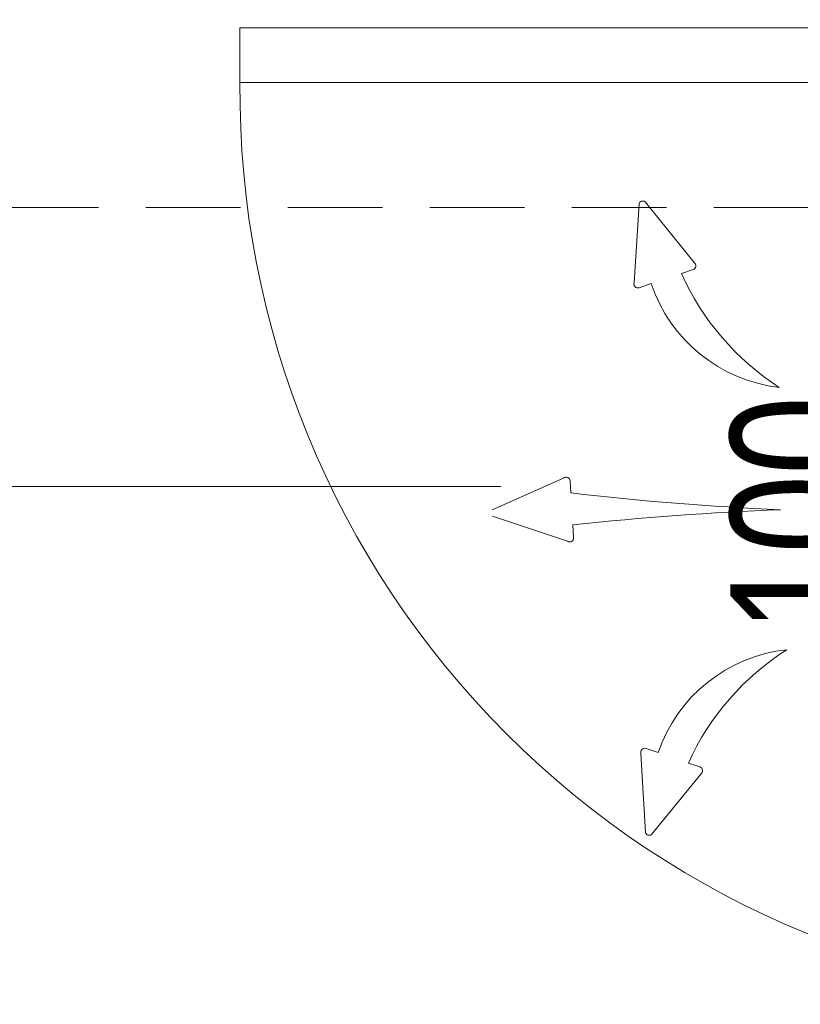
# Model space of a CAD drawing. Header units: inches. Extents: x 69729 to 77643, y -43505 to -36607.
# Tile 15 of 69: x 71897 to 71969, y -38240 to -38149. Entities that reach past the tile are written whole.
import ezdxf

# ---------------------------------------------------------------- set-up
doc = ezdxf.new("R2010")
doc.units = ezdxf.units.IN
doc.header["$MEASUREMENT"] = 0
doc.linetypes.add('HIDDEN', pattern=[0.375, 0.25, -0.125])
doc.layers.get('0').update_dxf_attribs({"lineweight": 0})
doc.layers.get('Defpoints').update_dxf_attribs({"lineweight": 0})
for name, color, linetype, lineweight in [('p--dach', 2, 'Continuous', 30), ('p--drzwi', 125, 'Continuous', 0), ('p--klimatyzator', 30, 'Continuous', 15), ('p--opisy dodatkowe', 33, 'Continuous', 0), ('p--wymiary-1-50', 5, 'Continuous', 0)]:
    doc.layers.add(name, color=color, linetype=linetype, lineweight=lineweight)
doc.styles.add('1-50', font='arial.ttf', dxfattribs={"width": 0.75, "height": 12.5})
doc.dimstyles.new('1-50', dxfattribs={"dimtxt": 12.5, "dimasz": 5, "dimexe": 5, "dimexo": 5, "dimgap": 0.09, "dimtad": 0, "dimdsep": 46, "dimtxsty": '1-50', "dimblk": 'OBLIQUE', "dimcen": 0.09, "dimadec": 0, "dimazin": 0, "dimtfac": 1, "dimtdec": 4, "dimtix": 1, "dimtofl": 0, "dimtmove": 2, "dimatfit": 3, "dimldrblk": 'OBLIQUE', "dimfxl": 5, "dimfxlon": 1, "dimtvp": 0.8, "dimtolj": 1, "dimtzin": 0, "dimarcsym": 0})

# ---------------------------------------------------------------- blocks, each defined once
blk = doc.blocks.new('drzwi-90-100')
for p, q in [((10.1, 87.375), (5.05, 87.375)), ((5.05, 87.375), (5.05, 2.525)), ((10.1, 2.525), (10.1, 87.375))]:
    blk.add_line(p, q)
blk.add_arc((10.8, 3.225), 84.153, 359.52334, 90.47666)
blk = doc.blocks.new('_OBLIQUE')
at = {"color": 0, "linetype": 'ByBlock', "lineweight": -2}
for p, q in [((-0.5, -0.5), (0.5, 0.5)), ((0, 0), (0, 0))]:
    blk.add_line(p, q, dxfattribs=at)
blk = doc.blocks.new('*D30')
at = {"layer": 'Defpoints', "color": 0}
for p in [(71526.912, -38105.971), (71997.121, -38105.971), (71588.357, -38366.071)]:
    blk.add_point(p, dxfattribs=at)
at = {"layer": 'p--wymiary-1-50', "color": 0, "linetype": 'Continuous', "lineweight": -2}
for p, q in [((71531.912, -38105.971), (71521.912, -38105.971)), ((71526.912, -38366.071), (71526.912, -38105.971)), ((71531.912, -38366.071), (71521.912, -38366.071))]:
    blk.add_line(p, q, dxfattribs=at)
at = {"layer": 'p--wymiary-1-50', "color": 0, "lineweight": -2, "xscale": 5, "yscale": 5, "zscale": 5}
for p, rotation in [((71526.912, -38105.971), 90), ((71526.912, -38366.071), 270)]:
    blk.add_blockref('_OBLIQUE', p, dxfattribs=dict(at, rotation=rotation))
at = {"layer": 'p--wymiary-1-50', "color": 0, "linetype": 'Continuous', "ltscale": 12, "insert": (71516.702, -38236.021), "char_height": 12.5, "attachment_point": 5, "rotation": 90, "style": '1-50'}
blk.add_mtext('\\A1;260.1', dxfattribs=at)
blk = doc.blocks.new('*D161')
at = {"layer": 'Defpoints', "color": 0}
for p in [(71979.561, -38144.421), (71997.121, -38144.421), (71997.121, -38244.421)]:
    blk.add_point(p, dxfattribs=at)
at = {"layer": 'p--wymiary-1-50', "color": 0, "linetype": 'Continuous', "lineweight": -2}
for p, q in [((71984.561, -38144.421), (71974.561, -38144.421)), ((71979.561, -38244.421), (71979.561, -38144.421)), ((71984.561, -38244.421), (71974.561, -38244.421))]:
    blk.add_line(p, q, dxfattribs=at)
at = {"layer": 'p--wymiary-1-50', "color": 0, "lineweight": -2, "xscale": 5, "yscale": 5, "zscale": 5}
for p, rotation in [((71979.561, -38144.421), 90), ((71979.561, -38244.421), 270)]:
    blk.add_blockref('_OBLIQUE', p, dxfattribs=dict(at, rotation=rotation))
at = {"layer": 'p--wymiary-1-50', "color": 0, "linetype": 'Continuous', "ltscale": 12, "insert": (71969.351, -38194.421), "char_height": 12.5, "attachment_point": 5, "rotation": 90, "style": '1-50'}
blk.add_mtext('\\A1;100', dxfattribs=at)
blk = doc.blocks.new('A$C66B7A3C4')
at = {"layer": 'p--klimatyzator', "lineweight": 15}
for p, q in [((37.355, 66.342), (41.885, 71.97)), ((42.899, 64.482), (42.441, 71.784)), ((38.507, 65.335), (37.446, 65.691)), ((42.434, 64.018), (41.318, 64.392)), ((49.415, 46.421), (56.024, 43.502)), ((48.74, 45.048), (48.81, 46.165)), ((49.053, 40.585), (55.988, 42.917)), ((48.484, 40.913), (48.557, 42.088)), ((41.794, 21.427), (40.68, 21.046)), ((42.262, 20.966), (41.847, 13.661)), ((37.874, 20.086), (36.816, 19.724)), ((36.729, 19.073), (41.293, 13.472))]:
    blk.add_line(p, q, dxfattribs=at)
for centre, radius, start, end in [((42.091, 71.666), 0.367, 18.16459, 124.06238), ((37.565, 66.038), 0.367, 124.06238, 251.11348), ((16.364, 75.184), 24.234, 302.76141, 336.02099), ((27.868, 68.898), 14.185, 276.51741, 341.47989), ((42.551, 64.366), 0.367, 251.45669, 18.50779), ((49.176, 46.142), 0.367, 49.40559, 176.45669), ((17.919, 309.185), 265.928, 272.46407, 276.6556), ((18.983, -228.559), 272.259, 83.76392, 87.81734), ((48.851, 40.891), 0.367, 176.45669, 303.50779), ((27.258, 16.46), 14.185, 18.86331, 83.8258), ((15.791, 10.105), 24.234, 24.32221, 57.58179), ((41.913, 21.08), 0.367, 341.83541, 108.88652), ((36.935, 19.377), 0.367, 108.88652, 235.93762), ((41.498, 13.776), 0.367, 235.93762, 341.83541)]:
    blk.add_arc(centre, radius, start, end, dxfattribs=at)

msp = doc.modelspace()

# ---------------------------------------------------------------- linework, layer by layer
at = {"layer": 'p--dach', "linetype": 'HIDDEN', "lineweight": 20, "ltscale": 35}
msp.add_line((71580.871, -38166.071), (72860.871, -38166.071), dxfattribs=at)
at = {"layer": 'p--opisy dodatkowe'}
msp.add_lwpolyline([(71779.72, -38191.84), (71941.801, -38191.84)], dxfattribs=at)

# ---------------------------------------------------------------- block references
at = {"layer": 'p--drzwi', "xscale": -1, "rotation": 89.99999999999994}
msp.add_blockref('drzwi-90-100', (72005.071, -38144.421), dxfattribs=at)
at = {"layer": 'p--klimatyzator', "color": 2, "linetype": 'Continuous', "lineweight": 60, "xscale": -1}
msp.add_blockref('A$C66B7A3C4', (71997.019, -38237.498), dxfattribs=at)

# ---------------------------------------------------------------- dimensions: what is measured, and where the dimension line sits
at = {"layer": 'p--wymiary-1-50', "linetype": 'Continuous'}
for base, p1, p2, picture, middle in [((71526.912, -38105.971), (71588.357, -38366.071), (71997.121, -38105.971), '*D30', (71516.702, -38236.021)), ((71979.561, -38144.421), (71997.121, -38244.421), (71997.121, -38144.421), '*D161', (71969.351, -38194.421))]:
    dim = msp.add_linear_dim(base=base, p1=p1, p2=p2, angle=90, dimstyle='1-50', dxfattribs=at)
    dim.commit()
    dim.dimension.update_dxf_attribs({"geometry": picture, "text_midpoint": middle})

doc.saveas('drawing.dxf')
